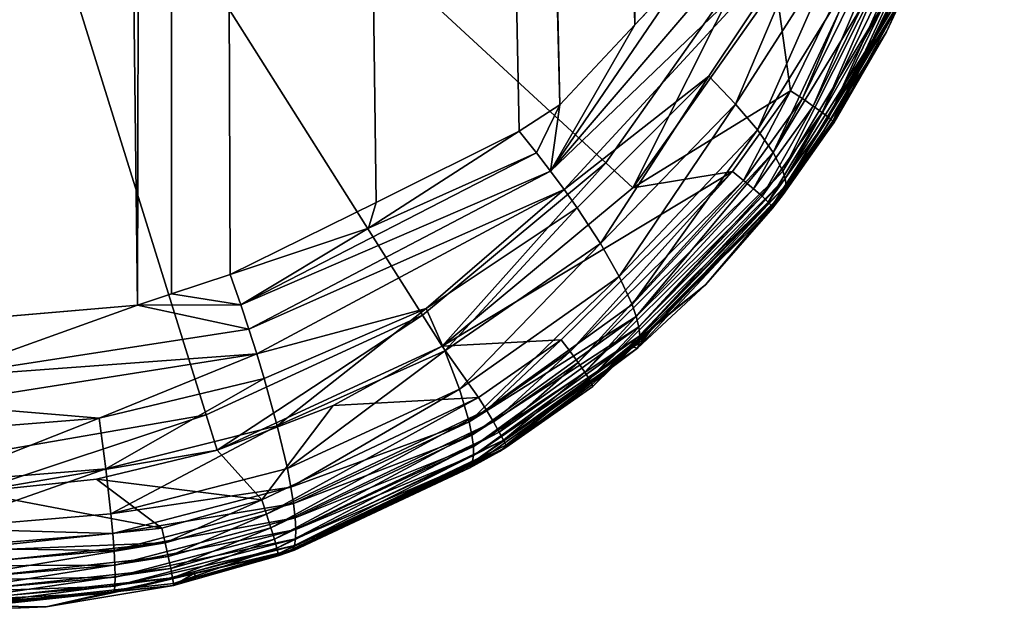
# Model space of a CAD drawing. Extents: x -0.11 to 0.11, y -0.305 to 0.019.
# Tile 4 of 256: x 0.001 to 0.013, y -0.305 to -0.298. Entities that reach past the tile are written whole.
import ezdxf

# ---------------------------------------------------------------- set-up
doc = ezdxf.new("R2010")
doc.units = 0
doc.layers.add('mesh', color=7, linetype='CONTINUOUS')

msp = doc.modelspace()

# ---------------------------------------------------------------- meshes
at = {"layer": 'mesh'}
mesh = msp.add_polyface(dxfattribs=at)
corners = [(0.002803, -0.105898, -0.065231), (0.007393, -0.299186, -0.066125), (0.006913, -0.299496, -0.066008), (0.003052, -0.105872, -0.065246), (0.00828, -0.29824, -0.066414), (-0.012353, -0.292547, -0.076738), (-0.012353, -0.09929, -0.076738), (-0.012477, -0.292547, -0.076626), (-0.012206, -0.292547, -0.076817), (-0.012206, -0.099525, -0.076817), (-0.012044, -0.292547, -0.076859), (-0.012044, -0.099771, -0.076859), (0.012477, -0.099084, -0.076626), (0.012477, -0.292547, -0.076626), (0.012571, -0.292547, -0.076488), (0.012353, -0.292547, -0.076738), (0.012353, -0.09929, -0.076738), (0.012206, -0.292547, -0.076817), (0.012206, -0.099525, -0.076817), (0.012044, -0.292547, -0.076859), (0.008284, -0.103594, -0.066403), (0.00973, -0.296633, -0.06696), (0.008943, -0.297533, -0.06663), (0.011464, -0.294653, -0.067688), (0.012275, -0.292547, -0.068096), (0.011982, -0.293812, -0.067945), (-0.002803, -0.105918, -0.065221), (-0.007261, -0.299296, -0.066087), (-0.008275, -0.298116, -0.066429), (-0.006922, -0.299515, -0.066004), (-0.009604, -0.296571, -0.066878), (-0.008281, -0.103571, -0.066411), (-0.01082, -0.295155, -0.067388), (-0.012275, -0.292547, -0.068096), (-0.008889, -0.103152, -0.06661), (0.01265, -0.098784, -0.068718), (0.01265, -0.292547, -0.076166), (0.01265, -0.292547, -0.068716), (0.012635, -0.292547, -0.068588), (0.012638, -0.098806, -0.068587), (0.012382, -0.292547, -0.068169), (0.012453, -0.099124, -0.068229), (0.012487, -0.292547, -0.068267), (0.012379, -0.099246, -0.068173), (0.012556, -0.098949, -0.068365), (0.012567, -0.292547, -0.068385), (-0.012637, -0.098807, -0.068588), (-0.012638, -0.292547, -0.068587), (-0.01265, -0.292547, -0.068716), (-0.012592, -0.292547, -0.068441), (-0.012557, -0.098947, -0.068375), (-0.01252, -0.292547, -0.068315), (-0.012392, -0.099226, -0.068173), (-0.012384, -0.292547, -0.068167), (-0.012275, -0.099414, -0.068096), (-0.012557, -0.098947, -0.076509), (-0.012571, -0.292547, -0.076488), (-0.01263, -0.292547, -0.076332), (-0.01263, -0.098819, -0.076332), (-0.01265, -0.292547, -0.076166), (0.01263, -0.292547, -0.076332), (0.012571, -0.098923, -0.076488)]
mesh.append_faces([[corners[k] for k in face] for face in [(0, 1, 2, 2), (3, 4, 1, 1), (5, 6, 7, 7), (8, 9, 5, 5), (10, 11, 8, 8), (12, 13, 14, 14), (12, 15, 13, 13), (16, 17, 15, 15), (18, 19, 17, 17), (20, 21, 22, 22), (20, 23, 21, 21), (20, 24, 25, 25), (4, 20, 22, 22), (26, 27, 28, 28), (26, 29, 27, 27), (30, 31, 28, 28), (32, 31, 30, 30), (33, 34, 32, 32), (35, 36, 37, 37), (38, 39, 37, 37), (40, 41, 42, 42), (24, 43, 40, 40), (44, 45, 42, 42), (39, 38, 45, 45), (46, 47, 48, 48), (46, 49, 47, 47), (49, 50, 51, 51), (52, 53, 51, 51), (54, 33, 53, 53), (55, 56, 7, 7), (55, 57, 56, 56), (58, 59, 57, 57), (60, 61, 14, 14)]])
mesh = msp.add_polyface(dxfattribs=at)
corners = [(0.003748, -0.105686, -0.065345), (0.004431, -0.105503, -0.065443), (0.00828, -0.29824, -0.066414), (0.003493, -0.301193, -0.065336), (0.002801, -0.301424, -0.065236), (0.002803, -0.105898, -0.065231), (0.002398, -0.301558, -0.065178), (0.000009, -0.301764, -0.065084), (0, -0.106197, -0.065069), (-0.007237, -0.104227, -0.066095), (-0.004725, -0.105405, -0.065495), (-0.008275, -0.298116, -0.066429), (-0.006003, -0.283049, -0.077468), (-0.00352, -0.105763, -0.0776), (-0.008257, -0.284927, -0.077289), (-0.000447, -0.28135, -0.077664), (-0.001914, -0.281475, -0.077648), (-0.00334, -0.281819, -0.077607), (-0.004707, -0.282345, -0.077546), (-0.012044, -0.099771, -0.076859), (-0.009948, -0.287323, -0.077117), (-0.010546, -0.288671, -0.077049), (0.012044, -0.099771, -0.076859), (0.011071, -0.290631, -0.076985), (0.012044, -0.292547, -0.076859), (0.010728, -0.289206, -0.077027), (0.002975, -0.105888, -0.07762), (0.003881, -0.282003, -0.077585), (0.005224, -0.282599, -0.077517), (0.002471, -0.281586, -0.077635), (0, -0.106197, -0.077669), (0, -0.281311, -0.077669), (0.00762, -0.28429, -0.077346), (0.009497, -0.286544, -0.077166), (0.010197, -0.28783, -0.077089), (-0.01265, -0.098784, -0.076166), (-0.01265, -0.292547, -0.068716), (-0.01265, -0.292547, -0.076166), (-0.003488, -0.301226, -0.065322), (-0.005321, -0.300553, -0.06561), (-0.002803, -0.105918, -0.065221), (0.01265, -0.098784, -0.076166), (0.01263, -0.292547, -0.076332), (0.01265, -0.292547, -0.076166), (0.003851, -0.199507, -0.049236), (-0.0002, -0.199553, -0.049089), (0.003761, -0.199477, -0.048961), (-0.0002, -0.199598, -0.049444), (0.003894, -0.199495, -0.049377), (0.003935, -0.199465, -0.049519), (-0.0002, -0.199556, -0.049701), (-0.0002, -0.199511, -0.049809), (-0.004331, -0.199469, -0.049503), (-0.004246, -0.199507, -0.049218), (-0.004289, -0.199497, -0.04936), (-0.004155, -0.199472, -0.048942)]
mesh.append_faces([[corners[k] for k in face] for face in [(0, 1, 2, 2), (3, 4, 5, 5), (6, 7, 8, 8), (9, 10, 11, 11), (12, 13, 14, 14), (15, 13, 16, 16), (13, 17, 16, 16), (13, 18, 17, 17), (19, 20, 14, 14), (19, 21, 20, 20), (22, 23, 24, 24), (22, 25, 23, 23), (26, 27, 28, 28), (26, 29, 27, 27), (30, 31, 29, 29), (32, 26, 28, 28), (22, 33, 34, 34), (22, 32, 33, 33), (35, 36, 37, 37), (38, 39, 40, 40), (41, 42, 43, 43), (44, 45, 46, 46), (44, 47, 45, 45), (48, 47, 44, 44), (49, 47, 48, 48), (49, 50, 47, 47), (51, 50, 49, 49), (51, 52, 50, 50), (47, 53, 45, 45), (47, 54, 53, 53), (53, 55, 45, 45), (52, 47, 50, 50), (52, 54, 47, 47)]])
mesh = msp.add_polyface(dxfattribs=at)
corners = [(0.003748, -0.105686, -0.065345), (0.00828, -0.29824, -0.066414), (0.003052, -0.105872, -0.065246), (0, -0.106197, -0.077669), (0.002471, -0.281586, -0.077635), (0.002975, -0.105888, -0.07762), (0.00762, -0.28429, -0.077346), (0.003734, -0.105645, -0.077582), (0.00724, -0.104235, -0.077374), (0.005835, -0.104971, -0.077479), (0.007597, -0.104047, -0.077348), (0.0102, -0.101904, -0.077084), (0.012044, -0.099771, -0.076859), (0.006079, -0.154079, 0.049659), (0.004527, -0.153603, 0.049965), (0.008103, -0.154078, 0.0489), (0.004017, -0.153864, 0.050133), (0.003991, -0.154194, 0.05017), (0.005583, -0.135256, 0.044808), (-0.0002, -0.161079, 0.005268), (0.000721, -0.16106, 0.005308), (0.000788, -0.140662, -0.003254), (0.012275, -0.292547, -0.068096), (0.010784, -0.10139, -0.067372), (0.011647, -0.100334, -0.067777), (0.004431, -0.105503, -0.065443), (0.007247, -0.104248, -0.066086), (0.008284, -0.103594, -0.066403), (0.004124, -0.153583, 0.050011), (-0.0002, -0.153864, 0.050541), (-0.0002, -0.153689, 0.050507), (0.000331, -0.153387, 0.050441), (0.009604, -0.135109, 0.043281), (0.012066, -0.154965, 0.046901), (0.011844, -0.154902, 0.047045), (0.004384, -0.135276, 0.045017), (0.008845, -0.135137, 0.043569), (0.008296, -0.154104, 0.048843), (0.002938, -0.140662, -0.003254), (0.004535, -0.160876, 0.005723), (0.005208, -0.140467, -0.002686), (0.001976, -0.161036, 0.005363), (0.007306, -0.160577, 0.006513), (0.009005, -0.140139, -0.001736), (0.004887, -0.160838, 0.005823), (0.008809, -0.160402, 0.007048), (0.009438, -0.140059, -0.001502), (0.008294, -0.16047, 0.006795), (-0.003338, -0.140662, -0.003254), (0.002934, -0.140452, -0.003292)]
mesh.append_faces([[corners[k] for k in face] for face in [(0, 1, 2, 2), (3, 4, 5, 5), (6, 7, 5, 5), (6, 8, 9, 9), (6, 10, 8, 8), (11, 6, 12, 12), (13, 14, 15, 15), (16, 14, 13, 13), (17, 16, 13, 13), (18, 15, 14, 14), (19, 20, 21, 21), (22, 23, 24, 24), (1, 25, 26, 26), (1, 26, 27, 27), (16, 28, 14, 14), (17, 29, 30, 30), (30, 16, 17, 17), (30, 28, 16, 16), (31, 28, 30, 30), (32, 33, 34, 34), (35, 28, 31, 31), (18, 14, 28, 28), (36, 37, 15, 15), (32, 34, 37, 37), (38, 39, 40, 40), (21, 41, 38, 38), (40, 42, 43, 43), (39, 44, 40, 40), (43, 45, 46, 46), (42, 47, 43, 43), (48, 21, 38, 38), (38, 40, 43, 43), (43, 49, 38, 38)]])
mesh = msp.add_polyface(dxfattribs=at)
corners = [(0.005224, -0.282599, -0.088315), (0.005224, -0.282599, -0.077517), (0.003881, -0.282003, -0.077585), (0.00762, -0.28429, -0.077346), (0.00762, -0.28429, -0.088315), (0.002471, -0.281586, -0.077635), (0.002471, -0.281586, -0.088315), (0, -0.281311, -0.077669), (-0.00045, -0.28132, -0.088315), (-0.000447, -0.28135, -0.077664), (-0.001914, -0.281475, -0.077648), (-0.00334, -0.281819, -0.088315), (-0.00334, -0.281819, -0.077607), (-0.004707, -0.282345, -0.077546), (-0.006003, -0.283049, -0.088315), (-0.006003, -0.283049, -0.077468), (-0.008257, -0.284927, -0.088315), (-0.008257, -0.284927, -0.077289), (0.005021, -0.282986, -0.093347), (0.002375, -0.282012, -0.093347), (-0.000433, -0.281756, -0.093347), (-0.003211, -0.282236, -0.093347), (-0.00577, -0.283418, -0.093347), (-0.007936, -0.285223, -0.093347), (0.002803, -0.105898, -0.065231), (0.005219, -0.300344, -0.06559), (0.003493, -0.301193, -0.065336), (0.006913, -0.299496, -0.066008), (0.002801, -0.301424, -0.065236), (0.002398, -0.301558, -0.065178), (0, -0.106197, -0.065069), (0.000009, -0.301764, -0.065084), (-0.000325, -0.301793, -0.065071), (-0.002803, -0.105918, -0.065221), (-0.005321, -0.300553, -0.06561), (-0.006922, -0.299515, -0.066004), (-0.002868, -0.301453, -0.065225), (-0.003488, -0.301226, -0.065322)]
mesh.append_faces([[corners[k] for k in face] for face in [(0, 1, 2, 2), (0, 3, 1, 1), (4, 3, 0, 0), (5, 0, 2, 2), (5, 6, 0, 0), (7, 6, 5, 5), (7, 8, 6, 6), (9, 8, 7, 7), (10, 8, 9, 9), (10, 11, 8, 8), (12, 11, 10, 10), (13, 11, 12, 12), (13, 14, 11, 11), (15, 14, 13, 13), (15, 16, 14, 14), (17, 16, 15, 15), (0, 18, 4, 4), (0, 19, 18, 18), (6, 19, 0, 0), (6, 20, 19, 19), (8, 20, 6, 6), (8, 21, 20, 20), (11, 21, 8, 8), (11, 22, 21, 21), (14, 22, 11, 11), (14, 23, 22, 22), (24, 25, 26, 26), (24, 27, 25, 25), (24, 28, 29, 29), (30, 31, 32, 32), (33, 34, 35, 35), (33, 36, 37, 37), (33, 32, 36, 36)]])
mesh = msp.add_polyface(dxfattribs=at)
corners = [(0.003052, -0.105872, -0.065246), (0.007393, -0.299186, -0.066125), (0.002803, -0.105898, -0.065231), (0.002398, -0.301558, -0.065178), (0, -0.106197, -0.065069), (0.003974, -0.15436, 0.050163), (0.003991, -0.154194, 0.05017), (0.006043, -0.15441, 0.049699), (0.008005, -0.154875, 0.049039), (0.007968, -0.155038, 0.049015), (0.003955, -0.154525, 0.050137), (0.007923, -0.155198, 0.04897), (0.003933, -0.154686, 0.050091), (0.007872, -0.155352, 0.048906), (0.003909, -0.154842, 0.050026), (0.006079, -0.154079, 0.049659), (0.0038, -0.155365, 0.049634), (0.003686, -0.155704, 0.049107), (-0.0002, -0.155386, 0.049752), (0.003839, -0.15571, 0.049093), (0.007647, -0.155859, 0.048536), (0.007617, -0.156199, 0.048003), (0.007761, -0.155631, 0.048736), (0.003856, -0.155127, 0.04985), (0.000788, -0.140662, -0.003254), (0.000721, -0.16106, 0.005308), (0.001976, -0.161036, 0.005363), (0.005208, -0.140467, -0.002686), (0.004887, -0.160838, 0.005823), (0.007306, -0.160577, 0.006513), (-0.0002, -0.154192, 0.050534), (-0.0002, -0.154516, 0.050462), (-0.0002, -0.153864, 0.050541), (-0.0002, -0.155148, 0.050066), (-0.000187, -0.155542, 0.049468), (-0.0002, -0.154863, 0.050303), (0.002938, -0.140662, -0.003254), (0.002343, -0.16102, 0.005398), (0.004535, -0.160876, 0.005723)]
mesh.append_faces([[corners[k] for k in face] for face in [(0, 1, 2, 2), (2, 3, 4, 4), (5, 6, 7, 7), (8, 5, 7, 7), (9, 10, 5, 5), (11, 12, 10, 10), (13, 12, 11, 11), (13, 14, 12, 12), (6, 15, 7, 7), (16, 17, 18, 18), (16, 19, 17, 17), (20, 19, 16, 16), (20, 21, 19, 19), (16, 22, 20, 20), (16, 23, 22, 22), (13, 23, 14, 14), (13, 22, 23, 23), (24, 25, 26, 26), (27, 28, 29, 29), (5, 30, 6, 6), (10, 30, 5, 5), (10, 31, 30, 30), (12, 31, 10, 10), (14, 31, 12, 12), (30, 32, 6, 6), (18, 33, 16, 16), (18, 17, 34, 34), (33, 23, 16, 16), (33, 35, 23, 23), (14, 35, 31, 31), (14, 23, 35, 35), (36, 37, 38, 38), (36, 26, 37, 37)]])
mesh = msp.add_polyface(dxfattribs=at)
corners = [(0.009948, -0.29777, -0.088315), (0.010542, -0.296433, -0.077049), (0.010961, -0.295018, -0.088315), (0.009948, -0.29777, -0.077117), (0.008257, -0.300167, -0.077289), (0.010535, -0.294922, -0.093347), (0.009561, -0.297567, -0.093347), (0.01079, -0.292114, -0.093347), (-0.002375, -0.303081, -0.093347), (0.000433, -0.303337, -0.093347), (0, -0.292547, -0.093347), (0.007936, -0.299871, -0.093347), (0.00577, -0.301675, -0.093347), (-0.010311, -0.295757, -0.093347), (-0.009128, -0.298316, -0.093347), (-0.01079, -0.292979, -0.093347), (-0.007324, -0.300482, -0.093347), (0.011372, -0.296482, -0.076947), (0.010123, -0.29902, -0.077098), (-0.007277, -0.299974, -0.066137), (-0.00915, -0.298856, -0.066875), (-0.010401, -0.296982, -0.067351), (0.010739, -0.297194, -0.067692), (0.009471, -0.299177, -0.067219), (0.010406, -0.296974, -0.067353), (0.009729, -0.299483, -0.067636), (0.011464, -0.294653, -0.067688), (0.010034, -0.29675, -0.067085), (0.00973, -0.296633, -0.06696), (0.011567, -0.294853, -0.067756), (0.007282, -0.29997, -0.066139), (0.00828, -0.29824, -0.066414), (0.008943, -0.297533, -0.06663), (0.01123, -0.297584, -0.068542), (0.009918, -0.299751, -0.068112), (0.011017, -0.2974, -0.068093), (0.009157, -0.298848, -0.066877), (0.011666, -0.29659, -0.076829), (0.01039, -0.2992, -0.076984), (0.010496, -0.299277, -0.076872), (0.011526, -0.296538, -0.076907), (0.010263, -0.299113, -0.077061), (-0.010029, -0.296757, -0.067083), (-0.009604, -0.296571, -0.066878), (-0.008275, -0.298116, -0.066429)]
mesh.append_faces([[corners[k] for k in face] for face in [(0, 1, 2, 2), (0, 3, 1, 1), (4, 3, 0, 0), (0, 5, 6, 6), (2, 5, 0, 0), (2, 7, 5, 5), (8, 9, 10, 10), (10, 6, 5, 5), (10, 11, 6, 6), (12, 11, 10, 10), (10, 13, 14, 14), (10, 15, 13, 13), (14, 16, 10, 10), (3, 17, 1, 1), (3, 18, 17, 17), (4, 18, 3, 3), (19, 20, 21, 21), (22, 23, 24, 24), (25, 23, 22, 22), (26, 27, 28, 28), (26, 29, 27, 27), (30, 31, 32, 32), (33, 34, 35, 35), (23, 36, 24, 24), (35, 25, 22, 22), (34, 25, 35, 35), (30, 27, 24, 24), (32, 27, 30, 30), (32, 28, 27, 27), (37, 38, 39, 39), (40, 41, 38, 38), (17, 18, 41, 41), (42, 43, 44, 44)]])
mesh = msp.add_polyface(dxfattribs=at)
corners = [(0.010961, -0.295018, -0.088315), (0.011189, -0.293569, -0.076971), (0.011227, -0.292097, -0.088315), (0.010961, -0.295018, -0.076999), (0.010542, -0.296433, -0.077049), (0.01079, -0.292114, -0.093347), (0.012044, -0.292547, -0.076859), (0.011711, -0.295334, -0.076903), (0.011372, -0.296482, -0.076947), (0.010633, -0.299399, -0.076402), (0.011255, -0.298322, -0.069986), (0.011426, -0.29795, -0.069965), (0.010069, -0.300136, -0.069152), (0.011439, -0.297864, -0.069512), (0.011446, -0.297913, -0.069756), (0.010406, -0.296974, -0.067353), (0.010034, -0.29675, -0.067085), (0.011567, -0.294853, -0.067756), (0.01177, -0.294911, -0.067913), (0.011952, -0.294968, -0.068102), (0.010739, -0.297194, -0.067692), (0.011706, -0.297342, -0.06993), (0.012336, -0.295161, -0.069189), (0.01123, -0.297584, -0.068542), (0.011017, -0.2974, -0.068093), (0.012107, -0.295023, -0.068318), (0.012228, -0.295073, -0.068556), (0.011371, -0.29774, -0.069021), (0.010059, -0.30006, -0.068888), (0.012033, -0.294996, -0.068207), (0.011873, -0.296673, -0.076578), (0.010621, -0.299379, -0.076572), (0.011927, -0.296699, -0.076421), (0.011784, -0.296636, -0.076717), (0.010574, -0.299337, -0.076732), (0.010496, -0.299277, -0.076872), (0.011666, -0.29659, -0.076829), (0.011526, -0.296538, -0.076907), (0.01039, -0.2992, -0.076984), (0.010263, -0.299113, -0.077061), (0.01187, -0.295374, -0.076862), (0.011939, -0.296724, -0.076254), (0.011982, -0.293812, -0.067945), (0.011464, -0.294653, -0.067688)]
mesh.append_faces([[corners[k] for k in face] for face in [(0, 1, 2, 2), (0, 3, 1, 1), (4, 3, 0, 0), (2, 5, 0, 0), (3, 6, 1, 1), (4, 7, 3, 3), (4, 8, 7, 7), (9, 10, 11, 11), (12, 13, 14, 14), (15, 16, 17, 17), (18, 19, 20, 20), (18, 15, 17, 17), (20, 15, 18, 18), (21, 11, 14, 14), (13, 22, 14, 14), (11, 10, 14, 14), (23, 24, 25, 25), (23, 26, 27, 27), (13, 28, 27, 27), (29, 20, 19, 19), (24, 20, 29, 29), (30, 31, 32, 32), (33, 34, 30, 30), (33, 35, 34, 34), (36, 35, 33, 33), (37, 38, 36, 36), (8, 39, 37, 37), (40, 37, 36, 36), (7, 8, 37, 37), (9, 11, 41, 41), (42, 17, 43, 43), (31, 9, 41, 41), (32, 31, 41, 41)]])
mesh = msp.add_polyface(dxfattribs=at)
corners = [(0.001911, -0.303619, -0.077648), (0.00334, -0.303274, -0.088315), (0.00045, -0.303773, -0.088315), (0.00334, -0.303274, -0.077607), (0.00045, -0.303773, -0.077668), (0, -0.303782, -0.077669), (0.003211, -0.302857, -0.093347), (0.00577, -0.301675, -0.093347), (0.000433, -0.303337, -0.093347), (0, -0.292547, -0.093347), (0.002687, -0.304196, -0.077629), (0.003869, -0.303863, -0.077586), (0.000014, -0.302415, -0.065125), (0.000009, -0.301764, -0.065084), (0.002398, -0.301558, -0.065178), (0.003895, -0.302424, -0.065584), (0.004051, -0.302985, -0.065906), (0.002023, -0.303494, -0.065693), (0.002083, -0.304028, -0.066134), (0.00417, -0.30349, -0.066344), (0.000015, -0.304201, -0.066065), (0.001944, -0.302896, -0.065376), (0.003808, -0.302133, -0.065469), (0.000015, -0.303657, -0.065623), (0.004244, -0.303907, -0.066874), (0.002105, -0.30426, -0.066394), (0.004213, -0.303711, -0.066599), (0.003621, -0.301554, -0.065331), (0.002801, -0.301424, -0.065236), (0.003493, -0.301193, -0.065336), (0.003716, -0.301842, -0.065385), (0.000014, -0.302732, -0.0652), (0.000014, -0.303048, -0.065307)]
mesh.append_faces([[corners[k] for k in face] for face in [(0, 1, 2, 2), (0, 3, 1, 1), (2, 4, 0, 0), (2, 5, 4, 4), (1, 6, 2, 2), (1, 7, 6, 6), (2, 6, 8, 8), (9, 6, 7, 7), (9, 8, 6, 6), (10, 0, 4, 4), (11, 0, 10, 10), (3, 0, 11, 11), (12, 13, 14, 14), (15, 16, 17, 17), (18, 16, 19, 19), (18, 17, 16, 16), (20, 17, 18, 18), (15, 21, 22, 22), (17, 21, 15, 15), (17, 23, 21, 21), (20, 23, 17, 17), (24, 25, 26, 26), (27, 28, 29, 29), (27, 14, 28, 28), (30, 14, 27, 27), (30, 12, 14, 14), (22, 12, 30, 30), (22, 31, 12, 12), (21, 31, 22, 22), (21, 32, 31, 31), (23, 32, 21, 21), (18, 26, 25, 25), (19, 26, 18, 18)]])
mesh = msp.add_polyface(dxfattribs=at)
corners = [(0.008257, -0.300167, -0.088315), (0.008257, -0.300167, -0.077289), (0.009948, -0.29777, -0.088315), (0.009561, -0.297567, -0.093347), (0.007936, -0.299871, -0.093347), (0.009435, -0.299974, -0.077173), (0.010123, -0.29902, -0.077098), (0.010552, -0.299512, -0.07641), (0.011255, -0.298322, -0.069986), (0.010633, -0.299399, -0.076402), (0.010515, -0.299489, -0.069795), (0.009729, -0.299483, -0.067636), (0.008094, -0.301217, -0.067139), (0.009471, -0.299177, -0.067219), (0.010069, -0.300136, -0.069152), (0.010061, -0.300198, -0.069414), (0.011446, -0.297913, -0.069756), (0.010031, -0.299971, -0.068625), (0.009918, -0.299751, -0.068112), (0.01123, -0.297584, -0.068542), (0.007874, -0.300828, -0.066713), (0.009157, -0.298848, -0.066877), (0.011371, -0.29774, -0.069021), (0.010059, -0.30006, -0.068888), (0.011439, -0.297864, -0.069512), (0.008247, -0.30155, -0.067634), (0.007443, -0.300188, -0.066245), (0.010406, -0.296974, -0.067353), (0.007282, -0.29997, -0.066139), (0.0099, -0.300387, -0.076648), (0.00991, -0.300409, -0.076477), (0.010621, -0.299379, -0.076572), (0.010574, -0.299337, -0.076732), (0.010496, -0.299277, -0.076872), (0.009858, -0.300339, -0.076809), (0.009785, -0.300269, -0.07695), (0.01039, -0.2992, -0.076984), (0.009685, -0.300181, -0.077062), (0.010263, -0.299113, -0.077061), (0.009567, -0.300081, -0.077137), (0.011873, -0.296673, -0.076578), (0.010035, -0.300246, -0.069671)]
mesh.append_faces([[corners[k] for k in face] for face in [(0, 1, 2, 2), (0, 3, 4, 4), (2, 3, 0, 0), (1, 5, 6, 6), (7, 8, 9, 9), (7, 10, 8, 8), (11, 12, 13, 13), (14, 10, 15, 15), (16, 10, 14, 14), (16, 8, 10, 10), (17, 18, 19, 19), (13, 20, 21, 21), (17, 22, 23, 23), (19, 22, 17, 17), (14, 23, 24, 24), (18, 25, 11, 11), (26, 27, 21, 21), (28, 27, 26, 26), (29, 30, 7, 7), (31, 7, 9, 9), (31, 29, 7, 7), (32, 29, 31, 31), (33, 34, 32, 32), (33, 35, 34, 34), (36, 35, 33, 33), (36, 37, 35, 35), (38, 37, 36, 36), (38, 39, 37, 37), (6, 39, 38, 38), (6, 5, 39, 39), (40, 32, 31, 31), (41, 10, 7, 7), (10, 41, 15, 15)]])
mesh = msp.add_polyface(dxfattribs=at)
corners = [(0.008257, -0.300167, -0.088315), (0.006003, -0.302044, -0.077468), (0.008257, -0.300167, -0.077289), (0.006003, -0.302044, -0.088315), (0.007936, -0.299871, -0.093347), (0.00577, -0.301675, -0.093347), (0.004713, -0.302746, -0.077545), (0.006432, -0.30265, -0.077439), (0.009435, -0.299974, -0.077173), (0.007409, -0.301968, -0.077363), (0.007597, -0.300405, -0.066377), (0.006033, -0.302098, -0.066258), (0.00581, -0.301597, -0.065928), (0.008247, -0.30155, -0.067634), (0.006321, -0.302937, -0.067205), (0.008094, -0.301217, -0.067139), (0.003716, -0.301842, -0.065385), (0.007282, -0.29997, -0.066139), (0.007443, -0.300188, -0.066245), (0.003621, -0.301554, -0.065331), (0.007116, -0.299754, -0.066057), (0.007393, -0.299186, -0.066125), (0.00828, -0.29824, -0.066414), (0.006913, -0.299496, -0.066008), (0.005131, -0.300646, -0.065572), (0.003808, -0.302133, -0.065469), (0.006679, -0.30329, -0.068995), (0.008312, -0.302068, -0.069008), (0.008218, -0.302044, -0.069286), (0.008326, -0.301815, -0.068175), (0.006353, -0.303096, -0.067485), (0.008296, -0.301692, -0.067901), (0.006207, -0.302554, -0.06669), (0.007874, -0.300828, -0.066713), (0.008333, -0.302003, -0.068732), (0.00637, -0.303339, -0.068066), (0.008339, -0.301919, -0.068453), (0.009157, -0.298848, -0.066877), (0.007515, -0.302106, -0.077332), (0.006607, -0.30294, -0.077336), (0.00761, -0.302236, -0.077258), (0.006524, -0.3028, -0.077409), (0.009567, -0.300081, -0.077137)]
mesh.append_faces([[corners[k] for k in face] for face in [(0, 1, 2, 2), (3, 1, 0, 0), (3, 4, 5, 5), (0, 4, 3, 3), (6, 7, 1, 1), (1, 8, 2, 2), (1, 9, 8, 8), (7, 9, 1, 1), (10, 11, 12, 12), (13, 14, 15, 15), (16, 17, 18, 18), (19, 20, 17, 17), (17, 21, 22, 22), (20, 21, 17, 17), (20, 23, 21, 21), (24, 23, 20, 20), (12, 18, 10, 10), (12, 25, 18, 18), (26, 27, 28, 28), (29, 30, 31, 31), (15, 32, 33, 33), (14, 32, 15, 15), (34, 35, 36, 36), (31, 14, 13, 13), (30, 14, 31, 31), (11, 33, 32, 32), (10, 33, 11, 11), (10, 37, 33, 33), (18, 37, 10, 10), (38, 39, 40, 40), (9, 41, 38, 38), (38, 8, 9, 9), (40, 42, 38, 38)]])
mesh = msp.add_polyface(dxfattribs=at)
corners = [(0.008479, -0.301828, -0.076604), (0.009116, -0.301317, -0.069456), (0.00991, -0.300409, -0.076477), (0.008488, -0.301826, -0.069337), (0.007782, -0.30252, -0.076666), (0.008218, -0.302044, -0.069286), (0.008247, -0.30155, -0.067634), (0.008094, -0.301217, -0.067139), (0.009729, -0.299483, -0.067636), (0.008312, -0.302068, -0.069008), (0.010061, -0.300198, -0.069414), (0.008333, -0.302003, -0.068732), (0.010069, -0.300136, -0.069152), (0.010031, -0.299971, -0.068625), (0.008296, -0.301692, -0.067901), (0.009918, -0.299751, -0.068112), (0.008326, -0.301815, -0.068175), (0.007874, -0.300828, -0.066713), (0.009471, -0.299177, -0.067219), (0.010059, -0.30006, -0.068888), (0.008339, -0.301919, -0.068453), (0.007777, -0.302495, -0.076841), (0.007515, -0.302106, -0.077332), (0.009567, -0.300081, -0.077137), (0.009435, -0.299974, -0.077173), (0.00761, -0.302236, -0.077258), (0.009685, -0.300181, -0.077062), (0.007688, -0.302349, -0.077147), (0.009785, -0.300269, -0.07695), (0.007745, -0.302437, -0.077005), (0.009858, -0.300339, -0.076809), (0.0099, -0.300387, -0.076648), (0.010574, -0.299337, -0.076732), (0.010552, -0.299512, -0.07641), (0.010035, -0.300246, -0.069671)]
mesh.append_faces([[corners[k] for k in face] for face in [(0, 1, 2, 2), (0, 3, 1, 1), (4, 3, 0, 0), (4, 5, 3, 3), (6, 7, 8, 8), (9, 3, 5, 5), (9, 1, 3, 3), (10, 1, 9, 9), (11, 10, 9, 9), (12, 10, 11, 11), (13, 14, 15, 15), (16, 14, 13, 13), (7, 17, 18, 18), (16, 19, 20, 20), (13, 19, 16, 16), (12, 20, 19, 19), (11, 20, 12, 12), (14, 6, 15, 15), (21, 4, 0, 0), (22, 23, 24, 24), (25, 26, 23, 23), (27, 26, 25, 25), (27, 28, 26, 26), (29, 28, 27, 27), (29, 30, 28, 28), (21, 30, 29, 29), (21, 31, 30, 30), (0, 31, 21, 21), (0, 2, 31, 31), (32, 30, 31, 31), (33, 2, 34, 34), (2, 1, 34, 34), (10, 34, 1, 1)]])
mesh = msp.add_polyface(dxfattribs=at)
corners = [(0.006003, -0.302044, -0.088315), (0.004713, -0.302746, -0.077545), (0.006003, -0.302044, -0.077468), (0.00334, -0.303274, -0.088315), (0.00334, -0.303274, -0.077607), (0.00577, -0.301675, -0.093347), (0.005219, -0.300344, -0.06559), (0.005131, -0.300646, -0.065572), (0.003493, -0.301193, -0.065336), (0.006913, -0.299496, -0.066008), (0.003869, -0.303863, -0.077586), (0.006432, -0.30265, -0.077439), (0.003621, -0.301554, -0.065331), (0.00417, -0.30349, -0.066344), (0.004051, -0.302985, -0.065906), (0.006033, -0.302098, -0.066258), (0.00581, -0.301597, -0.065928), (0.003895, -0.302424, -0.065584), (0.003716, -0.301842, -0.065385), (0.007443, -0.300188, -0.066245), (0.003808, -0.302133, -0.065469), (0.007282, -0.29997, -0.066139), (0.007116, -0.299754, -0.066057), (0.006357, -0.303423, -0.068359), (0.006329, -0.303484, -0.06865), (0.004254, -0.304403, -0.068076), (0.004272, -0.304213, -0.067464), (0.004264, -0.304075, -0.067164), (0.00637, -0.30323, -0.067773), (0.006321, -0.302937, -0.067205), (0.004213, -0.303711, -0.066599), (0.006207, -0.302554, -0.06669), (0.004244, -0.303907, -0.066874), (0.00637, -0.303339, -0.068066), (0.004268, -0.304323, -0.06777), (0.006353, -0.303096, -0.067485), (0.006753, -0.303217, -0.076917), (0.004063, -0.304502, -0.077066), (0.005963, -0.30362, -0.076783), (0.006607, -0.30294, -0.077336), (0.003976, -0.304192, -0.077489), (0.004017, -0.304329, -0.077377), (0.006524, -0.3028, -0.077409), (0.003925, -0.304034, -0.07756), (0.004063, -0.304526, -0.076886), (0.004254, -0.30446, -0.06868), (0.005969, -0.303633, -0.068903)]
mesh.append_faces([[corners[k] for k in face] for face in [(0, 1, 2, 2), (3, 1, 0, 0), (3, 4, 1, 1), (0, 5, 3, 3), (6, 7, 8, 8), (6, 9, 7, 7), (1, 10, 11, 11), (4, 10, 1, 1), (12, 8, 7, 7), (13, 14, 15, 15), (16, 14, 17, 17), (16, 15, 14, 14), (18, 19, 20, 20), (12, 21, 18, 18), (7, 22, 12, 12), (17, 20, 16, 16), (23, 24, 25, 25), (26, 27, 28, 28), (29, 30, 31, 31), (32, 30, 29, 29), (26, 33, 34, 34), (28, 33, 26, 26), (25, 34, 23, 23), (27, 32, 35, 35), (13, 31, 30, 30), (15, 31, 13, 13), (36, 37, 38, 38), (39, 40, 41, 41), (42, 43, 40, 40), (11, 10, 43, 43), (44, 45, 38, 38), (45, 46, 38, 38), (24, 46, 45, 45)]])
mesh = msp.add_polyface(dxfattribs=at)
corners = [(0.006756, -0.303242, -0.07674), (0.006679, -0.30329, -0.068995), (0.007782, -0.30252, -0.076666), (0.006272, -0.303486, -0.068942), (0.005963, -0.30362, -0.076783), (0.005969, -0.303633, -0.068903), (0.008218, -0.302044, -0.069286), (0.006329, -0.303484, -0.06865), (0.008312, -0.302068, -0.069008), (0.006357, -0.303423, -0.068359), (0.008333, -0.302003, -0.068732), (0.00637, -0.30323, -0.067773), (0.006353, -0.303096, -0.067485), (0.008326, -0.301815, -0.068175), (0.004264, -0.304075, -0.067164), (0.008339, -0.301919, -0.068453), (0.00637, -0.303339, -0.068066), (0.004268, -0.304323, -0.06777), (0.004244, -0.303907, -0.066874), (0.006321, -0.302937, -0.067205), (0.006753, -0.303217, -0.076917), (0.006725, -0.303155, -0.077082), (0.004063, -0.304502, -0.077066), (0.006676, -0.303061, -0.077225), (0.004047, -0.304435, -0.077233), (0.006607, -0.30294, -0.077336), (0.004017, -0.304329, -0.077377), (0.006524, -0.3028, -0.077409), (0.003976, -0.304192, -0.077489), (0.006432, -0.30265, -0.077439), (0.003925, -0.304034, -0.07756), (0.007777, -0.302495, -0.076841), (0.007745, -0.302437, -0.077005), (0.007688, -0.302349, -0.077147), (0.00761, -0.302236, -0.077258), (0.007515, -0.302106, -0.077332), (0.007409, -0.301968, -0.077363)]
mesh.append_faces([[corners[k] for k in face] for face in [(0, 1, 2, 2), (0, 3, 1, 1), (4, 3, 0, 0), (4, 5, 3, 3), (1, 6, 2, 2), (1, 7, 8, 8), (3, 7, 1, 1), (3, 5, 7, 7), (9, 8, 7, 7), (10, 8, 9, 9), (11, 12, 13, 13), (11, 14, 12, 12), (11, 15, 16, 16), (13, 15, 11, 11), (9, 16, 10, 10), (9, 17, 16, 16), (12, 18, 19, 19), (20, 4, 0, 0), (21, 22, 20, 20), (23, 24, 21, 21), (25, 26, 23, 23), (27, 28, 25, 25), (29, 30, 27, 27), (31, 0, 2, 2), (31, 20, 0, 0), (32, 20, 31, 31), (32, 21, 20, 20), (33, 21, 32, 32), (33, 23, 21, 21), (34, 23, 33, 33), (34, 25, 23, 23), (35, 27, 25, 25), (36, 29, 27, 27)]])
mesh = msp.add_polyface(dxfattribs=at)
corners = [(0.002822, -0.304878, -0.076929), (0.003072, -0.304729, -0.068603), (0.003088, -0.304803, -0.07692), (0.002074, -0.304956, -0.068538), (0.004254, -0.304403, -0.068076), (0.004231, -0.304454, -0.068379), (0.002121, -0.304961, -0.067906), (0.006329, -0.303484, -0.06865), (0.004272, -0.304213, -0.067464), (0.002129, -0.304636, -0.066971), (0.004264, -0.304075, -0.067164), (0.002132, -0.304777, -0.067278), (0.00212, -0.304463, -0.066674), (0.002105, -0.30426, -0.066394), (0.004244, -0.303907, -0.066874), (0.004268, -0.304323, -0.06777), (0.002129, -0.304885, -0.067592), (0.004063, -0.304502, -0.077066), (0.004063, -0.304526, -0.076886), (0.005963, -0.30362, -0.076783), (0.002822, -0.304854, -0.077109), (0.004047, -0.304435, -0.077233), (0.002811, -0.304785, -0.077277), (0.004017, -0.304329, -0.077377), (0.002791, -0.304677, -0.077422), (0.003976, -0.304192, -0.077489), (0.002762, -0.304535, -0.077533), (0.003925, -0.304034, -0.07756), (0.002726, -0.304372, -0.077604), (0.003869, -0.303863, -0.077586), (0.002687, -0.304196, -0.077629), (0.006725, -0.303155, -0.077082), (0.006676, -0.303061, -0.077225), (0.004254, -0.30446, -0.06868)]
mesh.append_faces([[corners[k] for k in face] for face in [(0, 1, 2, 2), (0, 3, 1, 1), (4, 5, 6, 6), (4, 7, 5, 5), (8, 9, 10, 10), (11, 9, 8, 8), (12, 13, 14, 14), (8, 15, 11, 11), (4, 16, 15, 15), (6, 16, 4, 4), (10, 12, 14, 14), (9, 12, 10, 10), (17, 18, 19, 19), (17, 20, 18, 18), (21, 20, 17, 17), (21, 22, 20, 20), (23, 22, 21, 21), (23, 24, 22, 22), (25, 24, 23, 23), (25, 26, 24, 24), (27, 26, 25, 25), (27, 28, 26, 26), (29, 28, 27, 27), (29, 30, 28, 28), (20, 2, 18, 18), (20, 0, 2, 2), (31, 21, 17, 17), (32, 23, 21, 21), (2, 33, 18, 18), (2, 1, 33, 33), (7, 33, 5, 5), (6, 33, 1, 1), (6, 5, 33, 33)]])
mesh = msp.add_polyface(dxfattribs=at)
corners = [(0.002687, -0.304196, -0.077629), (0.00045, -0.303773, -0.077668), (0, -0.304483, -0.077667), (-0.000002, -0.305182, -0.076967), (0.001318, -0.305128, -0.068489), (0.002822, -0.304878, -0.076929), (0.002074, -0.304956, -0.068538), (0.003072, -0.304729, -0.068603), (0.002121, -0.304961, -0.067906), (0.002132, -0.304777, -0.067278), (0.000016, -0.304817, -0.066907), (0.002129, -0.304636, -0.066971), (0.000016, -0.304958, -0.067217), (0.00212, -0.304463, -0.066674), (0.000015, -0.304436, -0.066326), (0.002105, -0.30426, -0.066394), (0.000016, -0.304643, -0.066608), (0.002129, -0.304885, -0.067592), (0.000016, -0.305066, -0.067533), (0.004268, -0.304323, -0.06777), (0.000016, -0.30514, -0.06785), (0.000015, -0.304201, -0.066065), (0.002083, -0.304028, -0.066134), (0.002726, -0.304372, -0.077604), (-0.000125, -0.304677, -0.077645), (-0.000127, -0.304846, -0.077575), (0.002762, -0.304535, -0.077533), (-0.000128, -0.304991, -0.077464), (0.002791, -0.304677, -0.077422), (-0.000129, -0.305102, -0.077319), (0.002811, -0.304785, -0.077277), (-0.00013, -0.305172, -0.07715), (0.002822, -0.304854, -0.077109), (0.000001, -0.305112, -0.068494)]
mesh.append_faces([[corners[k] for k in face] for face in [(0, 1, 2, 2), (3, 4, 5, 5), (4, 6, 5, 5), (7, 6, 8, 8), (6, 4, 8, 8), (9, 10, 11, 11), (12, 10, 9, 9), (13, 14, 15, 15), (16, 14, 13, 13), (12, 17, 18, 18), (9, 17, 12, 12), (9, 19, 17, 17), (8, 18, 17, 17), (20, 18, 8, 8), (11, 16, 13, 13), (10, 16, 11, 11), (21, 15, 14, 14), (22, 15, 21, 21), (2, 23, 0, 0), (2, 24, 23, 23), (25, 23, 24, 24), (26, 23, 25, 25), (27, 26, 25, 25), (28, 26, 27, 27), (29, 28, 27, 27), (30, 28, 29, 29), (31, 30, 29, 29), (32, 30, 31, 31), (31, 5, 32, 32), (31, 3, 5, 5), (3, 33, 4, 4), (8, 33, 20, 20), (8, 4, 33, 33)]])

doc.saveas('drawing.dxf')
